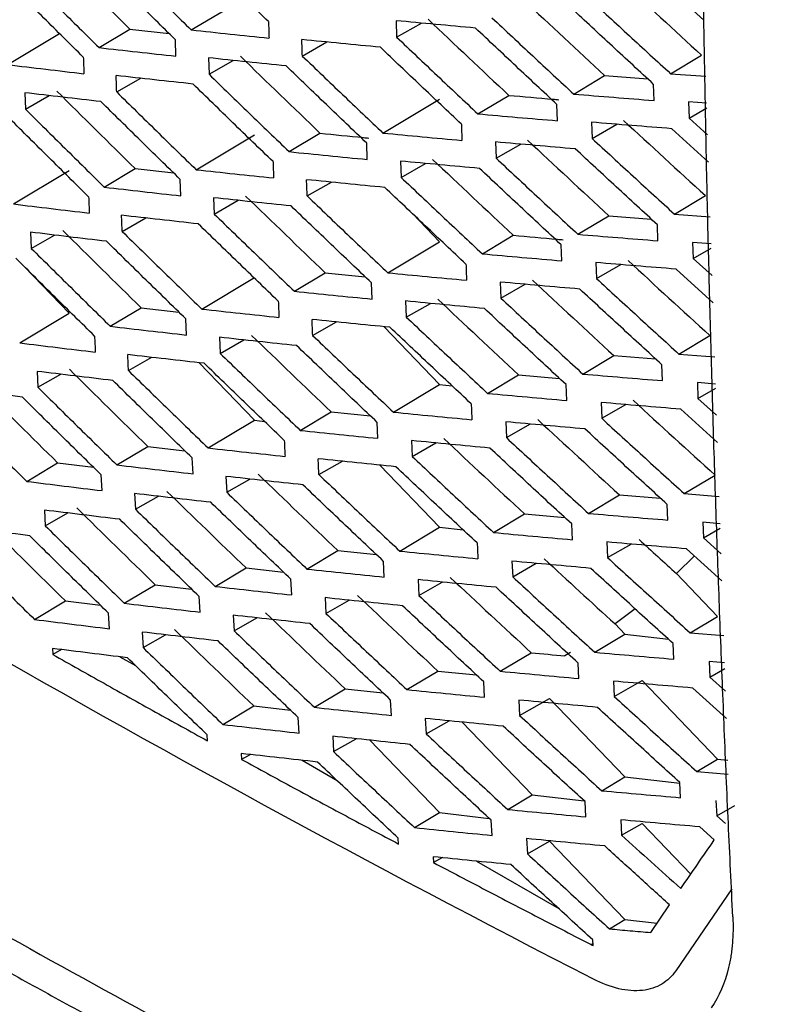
# Model space of a CAD drawing. Header units: millimetres. Extents: x -1263 to 1500, y -1080 to 1468.
# Tile 138 of 166: x 1081 to 1098, y 957 to 980. Entities that reach past the tile are written whole.
import ezdxf

# ---------------------------------------------------------------- set-up
doc = ezdxf.new("R2010")
doc.units = ezdxf.units.MM

msp = doc.modelspace()

# ---------------------------------------------------------------- linework, layer by layer
at = {"color": 7, "linetype": 'Continuous', "lineweight": 25}
for p, q in [((1096.229, 979.66), (1095.421, 980.401)), ((1084.488, 979.439), (1085.704, 980.167)), ((1089.181, 979.65), (1089.192, 979.273)), ((1082.375, 979.035), (1083.082, 979.459)), ((1083.082, 979.459), (1083.98, 979.359)), ((1089.192, 979.273), (1089.759, 979.596)), ((1080.284, 978.645), (1081.471, 979.356)), ((1084.137, 978.839), (1084.125, 979.216)), ((1087.031, 978.842), (1087.593, 979.163)), ((1084.881, 978.801), (1084.894, 978.424)), ((1095.466, 978.438), (1096.175, 978.862)), ((1084.894, 978.424), (1085.45, 978.742)), ((1082.78, 978.02), (1083.329, 978.334)), ((1093.248, 977.971), (1093.956, 978.395)), ((1093.956, 978.395), (1094.944, 978.317)), ((1095.466, 978.438), (1096.271, 978.379)), ((1095.086, 977.825), (1095.077, 978.194)), ((1080.673, 978.003), (1080.688, 977.628)), ((1080.688, 977.628), (1081.23, 977.938)), ((1088.879, 977.079), (1090.176, 977.856)), ((1091.052, 977.518), (1091.76, 977.942)), ((1092.875, 977.361), (1092.864, 977.733)), ((1096.29, 977.76), (1095.879, 977.791)), ((1095.879, 977.791), (1095.889, 977.422)), ((1095.889, 977.422), (1096.294, 977.654)), ((1095.889, 977.422), (1096.314, 977.037)), ((1093.657, 977.327), (1093.667, 976.957)), ((1093.667, 976.957), (1094.234, 977.28)), ((1096.334, 976.415), (1095.498, 977.178)), ((1084.601, 976.24), (1085.933, 977.039)), ((1086.728, 976.653), (1087.436, 977.076)), ((1088.518, 976.475), (1088.506, 976.848)), ((1091.457, 976.876), (1091.469, 976.504)), ((1091.469, 976.504), (1092.033, 976.826)), ((1089.281, 976.438), (1089.294, 976.065)), ((1089.294, 976.065), (1089.853, 976.384)), ((1080.413, 975.456), (1081.691, 976.222)), ((1082.495, 975.841), (1083.202, 976.265)), ((1083.202, 976.265), (1084.085, 976.165)), ((1084.251, 975.643), (1084.237, 976.016)), ((1087.142, 975.639), (1087.696, 975.955)), ((1084.998, 975.599), (1085.013, 975.226)), ((1095.554, 975.224), (1096.262, 975.649)), ((1085.013, 975.226), (1085.561, 975.539)), ((1089.562, 975.227), (1090.176, 974.589)), ((1093.343, 974.762), (1094.052, 975.187)), ((1094.052, 975.187), (1095.026, 975.108)), ((1095.554, 975.224), (1096.374, 975.163)), ((1082.906, 974.826), (1083.448, 975.135)), ((1095.176, 974.614), (1095.165, 974.98)), ((1080.807, 974.81), (1080.823, 974.439)), ((1080.823, 974.439), (1081.357, 974.744)), ((1091.156, 974.314), (1091.864, 974.738)), ((1088.991, 973.88), (1090.176, 974.589)), ((1092.973, 974.155), (1092.961, 974.523)), ((1096.394, 974.542), (1095.971, 974.575)), ((1095.971, 974.575), (1095.982, 974.21)), ((1095.982, 974.21), (1096.397, 974.446)), ((1080.664, 974.022), (1081.691, 972.955)), ((1093.757, 974.115), (1093.769, 973.749)), ((1093.769, 973.749), (1094.329, 974.068)), ((1095.982, 974.21), (1096.418, 973.816)), ((1086.849, 973.458), (1087.556, 973.882)), ((1087.556, 973.882), (1088.471, 973.789)), ((1096.438, 973.195), (1095.593, 973.964)), ((1084.729, 973.051), (1085.933, 973.772)), ((1088.633, 973.278), (1088.619, 973.648)), ((1091.566, 973.669), (1091.579, 973.301)), ((1091.579, 973.301), (1092.136, 973.619)), ((1089.398, 973.235), (1089.412, 972.866)), ((1089.412, 972.866), (1089.964, 973.181)), ((1080.558, 972.277), (1081.691, 972.955)), ((1082.632, 972.657), (1083.339, 973.081)), ((1083.339, 973.081), (1084.205, 972.981)), ((1084.382, 972.456), (1084.366, 972.825)), ((1087.268, 972.445), (1087.815, 972.757)), ((1088.902, 972.647), (1090.176, 971.323)), ((1095.658, 972.02), (1096.366, 972.445)), ((1085.131, 972.405), (1085.148, 972.037)), ((1085.148, 972.037), (1085.688, 972.345)), ((1093.456, 971.563), (1094.164, 971.988)), ((1094.164, 971.988), (1095.124, 971.908)), ((1095.658, 972.02), (1096.478, 971.958)), ((1083.05, 971.642), (1083.583, 971.946)), ((1084.667, 971.822), (1085.934, 970.506)), ((1095.282, 971.412), (1095.269, 971.774)), ((1080.957, 971.625), (1080.975, 971.26)), ((1080.975, 971.26), (1081.5, 971.559)), ((1091.276, 971.12), (1091.984, 971.544)), ((1091.984, 971.544), (1092.924, 971.46)), ((1089.119, 970.69), (1090.176, 971.323)), ((1090.176, 971.323), (1090.467, 971.29)), ((1093.087, 970.959), (1093.073, 971.322)), ((1096.498, 971.335), (1096.079, 971.367)), ((1096.079, 971.367), (1096.093, 971.006)), ((1096.093, 971.006), (1096.501, 971.239)), ((1093.873, 970.913), (1093.888, 970.55)), ((1093.888, 970.55), (1094.44, 970.865)), ((1096.093, 971.006), (1096.521, 970.62)), ((1086.985, 970.274), (1087.693, 970.698)), ((1087.693, 970.698), (1088.591, 970.605)), ((1096.541, 970), (1095.703, 970.759)), ((1084.874, 969.872), (1085.934, 970.506)), ((1085.934, 970.506), (1086.165, 970.48)), ((1088.763, 970.092), (1088.747, 970.457)), ((1091.691, 970.471), (1091.706, 970.107)), ((1091.706, 970.107), (1092.254, 970.42)), ((1089.531, 970.041), (1089.547, 969.677)), ((1089.547, 969.677), (1090.091, 969.988)), ((1082.785, 969.482), (1083.492, 969.906)), ((1083.492, 969.906), (1084.342, 969.807)), ((1080.719, 969.107), (1081.426, 969.531)), ((1081.426, 969.531), (1082.249, 969.429)), ((1084.528, 969.279), (1084.51, 969.643)), ((1087.412, 969.261), (1087.95, 969.568)), ((1088.807, 969.48), (1090.176, 968.057)), ((1082.444, 968.894), (1082.425, 969.256)), ((1085.281, 969.22), (1085.299, 968.857)), ((1085.299, 968.857), (1085.831, 969.16)), ((1095.778, 968.826), (1096.487, 969.251)), ((1083.191, 968.829), (1083.21, 968.467)), ((1083.21, 968.467), (1083.734, 968.766)), ((1093.584, 968.374), (1094.293, 968.798)), ((1094.293, 968.798), (1095.236, 968.719)), ((1095.778, 968.826), (1096.581, 968.764)), ((1081.123, 968.449), (1081.143, 968.089)), ((1081.143, 968.089), (1081.659, 968.384)), ((1095.404, 968.221), (1095.39, 968.579)), ((1091.413, 967.936), (1092.121, 968.36)), ((1092.121, 968.36), (1093.045, 968.276)), ((1096.601, 968.138), (1096.204, 968.169)), ((1096.204, 968.169), (1096.219, 967.812)), ((1089.264, 967.511), (1090.176, 968.057)), ((1090.176, 968.057), (1090.718, 967.995)), ((1093.217, 967.772), (1093.202, 968.131)), ((1096.219, 967.812), (1096.604, 968.032)), ((1094.007, 967.719), (1094.023, 967.361)), ((1096.219, 967.812), (1096.623, 967.45)), ((1087.138, 967.1), (1087.846, 967.524)), ((1087.846, 967.524), (1088.727, 967.431)), ((1094.023, 967.361), (1094.566, 967.671)), ((1096.643, 966.829), (1095.83, 967.563)), ((1088.909, 966.915), (1088.892, 967.275)), ((1091.832, 967.282), (1091.849, 966.923)), ((1096.012, 967.399), (1095.598, 966.996)), ((1085.035, 966.702), (1085.743, 967.126)), ((1085.743, 967.126), (1086.6, 967.03)), ((1091.849, 966.923), (1092.389, 967.231)), ((1086.789, 966.507), (1086.77, 966.866)), ((1089.681, 966.857), (1089.699, 966.498)), ((1089.699, 966.498), (1090.234, 966.803)), ((1095.598, 966.996), (1096.54, 966.016)), ((1082.954, 966.318), (1083.662, 966.742)), ((1083.662, 966.742), (1084.493, 966.643)), ((1080.896, 965.947), (1081.604, 966.371)), ((1081.604, 966.371), (1082.409, 966.27)), ((1084.69, 966.113), (1084.671, 966.471)), ((1087.553, 966.445), (1087.572, 966.086)), ((1087.572, 966.086), (1088.101, 966.388)), ((1094.655, 966.188), (1094.193, 965.842)), ((1082.614, 965.732), (1082.594, 966.088)), ((1085.448, 966.045), (1085.468, 965.687)), ((1085.468, 965.687), (1085.99, 965.985)), ((1095.914, 965.642), (1096.54, 966.016)), ((1094.193, 965.842), (1094.419, 965.608)), ((1083.366, 965.658), (1083.386, 965.301)), ((1083.386, 965.301), (1083.901, 965.595)), ((1093.729, 965.195), (1094.419, 965.608)), ((1094.419, 965.608), (1095.416, 965.493)), ((1095.914, 965.642), (1096.683, 965.581)), ((1081.307, 965.283), (1081.315, 965.145)), ((1081.516, 965.257), (1081.315, 965.145)), ((1095.542, 965.039), (1095.526, 965.392)), ((1082.851, 965.092), (1083.212, 964.89)), ((1091.566, 964.761), (1092.274, 965.185)), ((1093.176, 965.189), (1093.046, 965.113)), ((1093.363, 964.595), (1093.346, 964.949)), ((1096.703, 964.951), (1096.346, 964.98)), ((1096.346, 964.98), (1096.363, 964.628)), ((1096.363, 964.628), (1096.708, 964.825)), ((1089.425, 964.341), (1090.134, 964.765)), ((1090.134, 964.765), (1091.02, 964.677)), ((1096.363, 964.628), (1096.724, 964.304)), ((1087.308, 963.935), (1088.016, 964.359)), ((1088.016, 964.359), (1088.879, 964.267)), ((1091.206, 964.165), (1091.188, 964.519)), ((1094.157, 964.534), (1094.174, 964.181)), ((1094.174, 964.181), (1094.812, 964.546)), ((1094.812, 964.546), (1096.54, 962.75)), ((1096.744, 963.682), (1095.973, 964.377)), ((1089.072, 963.748), (1089.053, 964.102)), ((1091.991, 964.102), (1092.009, 963.748)), ((1092.009, 963.748), (1092.691, 964.137)), ((1092.691, 964.137), (1094.419, 962.342)), ((1085.213, 963.542), (1085.92, 963.966)), ((1085.92, 963.966), (1086.76, 963.87)), ((1086.959, 963.345), (1086.939, 963.699)), ((1089.848, 963.681), (1089.867, 963.328)), ((1089.867, 963.328), (1090.392, 963.627)), ((1090.696, 963.597), (1092.298, 961.933)), ((1084.856, 963.171), (1084.848, 963.308)), ((1087.728, 963.274), (1087.749, 962.92)), ((1087.749, 962.92), (1088.267, 963.217)), ((1088.58, 963.184), (1090.176, 961.525)), ((1085.631, 962.878), (1085.64, 962.742)), ((1085.842, 962.855), (1085.64, 962.742)), ((1096.067, 962.467), (1096.54, 962.75)), ((1096.54, 962.75), (1096.775, 962.723)), ((1087.025, 962.722), (1087.831, 962.257)), ((1093.89, 962.025), (1094.419, 962.342)), ((1094.419, 962.342), (1095.68, 962.196)), ((1096.067, 962.467), (1096.785, 962.408)), ((1095.696, 961.867), (1095.679, 962.215)), ((1091.735, 961.596), (1092.298, 961.933)), ((1092.298, 961.933), (1093.486, 961.796)), ((1093.525, 961.428), (1093.507, 961.777)), ((1096.504, 961.8), (1096.523, 961.453)), ((1096.523, 961.453), (1096.934, 961.688)), ((1089.603, 961.181), (1090.176, 961.525)), ((1090.176, 961.525), (1091.312, 961.394)), ((1096.523, 961.453), (1096.723, 961.273)), ((1091.377, 961.003), (1091.357, 961.352)), ((1094.323, 961.359), (1094.343, 961.011)), ((1094.343, 961.011), (1094.813, 961.279)), ((1094.813, 961.279), (1095.929, 960.119)), ((1096.465, 960.899), (1096.133, 961.199)), ((1089.237, 960.805), (1089.23, 960.939)), ((1092.166, 960.931), (1092.186, 960.583)), ((1092.186, 960.583), (1092.691, 960.871)), ((1092.691, 960.871), (1094.419, 959.076)), ((1090.031, 960.515), (1090.039, 960.38)), ((1090.243, 960.494), (1090.039, 960.38)), ((1091.022, 960.415), (1092.906, 959.328)), ((1096.87, 959.779), (1095.583, 957.902)), ((1095.012, 958.78), (1095.444, 959.412)), ((1094.067, 958.865), (1094.419, 959.076)), ((1094.419, 959.076), (1095.156, 958.991)), ((1093.647, 958.504), (1093.688, 958.529)), ((1093.691, 958.483), (1093.683, 958.614))]:
    msp.add_line(p, q, dxfattribs=at)
for points, knots in [([(1096.891, 959.137), (1096.857, 959.85), (1096.788, 961.278), (1096.695, 963.425), (1096.609, 965.577), (1096.53, 967.732), (1096.459, 969.893), (1096.394, 972.057), (1096.338, 974.226), (1096.288, 976.4), (1096.246, 978.577), (1096.211, 980.76), (1096.184, 982.946), (1096.164, 985.137), (1096.151, 987.333), (1096.146, 989.533), (1096.148, 991.737), (1096.157, 993.946), (1096.174, 996.159), (1096.198, 998.376), (1096.22, 999.858), (1096.231, 1000.599)], [0, 0, 0, 0, 0.05265, 0.105293, 0.15793, 0.210563, 0.263191, 0.315817, 0.368439, 0.42106, 0.47368, 0.5263, 0.578921, 0.631543, 0.684167, 0.736794, 0.789424, 0.842059, 0.8947, 0.947347, 1, 1, 1, 1]), ([(1086.256, 979.631), (1085.95, 979.927), (1085.339, 980.519), (1084.731, 981.113), (1084.427, 981.41)], [0, 0, 0, 0, 0.5004538, 1, 1, 1, 1]), ([(1084.125, 979.216), (1083.821, 979.514), (1083.214, 980.108), (1082.61, 980.705), (1082.309, 981.003)], [0, 0, 0, 0, 0.500378, 1, 1, 1, 1]), ([(1082.669, 981.223), (1082.971, 980.925), (1083.576, 980.33), (1084.184, 979.736), (1084.488, 979.439)], [0, 0, 0, 0, 0.499613, 1, 1, 1, 1]), ([(1080.57, 980.827), (1080.869, 980.528), (1081.469, 979.929), (1082.073, 979.333), (1082.375, 979.035)], [0, 0, 0, 0, 0.499714, 1, 1, 1, 1]), ([(1082.015, 978.815), (1081.714, 979.113), (1081.111, 979.71), (1080.512, 980.309), (1080.213, 980.608)], [0, 0, 0, 0, 0.500272, 1, 1, 1, 1]), ([(1093.582, 980.174), (1093.895, 979.884), (1094.521, 979.305), (1095.151, 978.727), (1095.466, 978.438)], [0, 0, 0, 0, 0.499574, 1, 1, 1, 1]), ([(1095.077, 978.194), (1094.762, 978.484), (1094.134, 979.064), (1093.509, 979.645), (1093.197, 979.936)], [0, 0, 0, 0, 0.500456, 1, 1, 1, 1]), ([(1090.996, 979.483), (1090.693, 979.51), (1090.086, 979.565), (1089.482, 979.621), (1089.181, 979.65)], [0, 0, 0, 0, 0.500455, 1, 1, 1, 1]), ([(1091.375, 979.717), (1091.686, 979.426), (1092.309, 978.843), (1092.934, 978.262), (1093.248, 977.971)], [0, 0, 0, 0, 0.499498, 1, 1, 1, 1]), ([(1084.488, 979.439), (1084.784, 979.408), (1085.375, 979.344), (1085.97, 979.284), (1086.267, 979.253)], [0, 0, 0, 0, 0.499629, 1, 1, 1, 1]), ([(1092.864, 977.733), (1092.552, 978.024), (1091.927, 978.606), (1091.306, 979.191), (1090.996, 979.483)], [0, 0, 0, 0, 0.500512, 1, 1, 1, 1]), ([(1088.818, 979.043), (1088.517, 979.072), (1087.916, 979.13), (1087.318, 979.189), (1087.02, 979.219)], [0, 0, 0, 0, 0.500428, 1, 1, 1, 1]), ([(1089.192, 979.273), (1089.501, 978.98), (1090.119, 978.394), (1090.741, 977.81), (1091.052, 977.518)], [0, 0, 0, 0, 0.499476, 1, 1, 1, 1]), ([(1082.375, 979.035), (1082.667, 979.002), (1083.253, 978.935), (1083.842, 978.871), (1084.137, 978.839)], [0, 0, 0, 0, 0.499718, 1, 1, 1, 1]), ([(1090.674, 977.284), (1090.364, 977.577), (1089.743, 978.162), (1089.126, 978.749), (1088.818, 979.043)], [0, 0, 0, 0, 0.50053, 1, 1, 1, 1]), ([(1086.663, 978.615), (1086.365, 978.646), (1085.769, 978.707), (1085.177, 978.77), (1084.881, 978.801)], [0, 0, 0, 0, 0.500375, 1, 1, 1, 1]), ([(1087.031, 978.842), (1087.338, 978.548), (1087.952, 977.959), (1088.57, 977.372), (1088.879, 977.079)], [0, 0, 0, 0, 0.499486, 1, 1, 1, 1]), ([(1080.284, 978.645), (1080.574, 978.61), (1081.153, 978.54), (1081.737, 978.472), (1082.029, 978.438)], [0, 0, 0, 0, 0.499835, 1, 1, 1, 1]), ([(1088.506, 976.848), (1088.198, 977.142), (1087.581, 977.73), (1086.969, 978.32), (1086.663, 978.615)], [0, 0, 0, 0, 0.500516, 1, 1, 1, 1]), ([(1084.53, 978.2), (1084.235, 978.233), (1083.645, 978.297), (1083.059, 978.363), (1082.766, 978.396)], [0, 0, 0, 0, 0.50029, 1, 1, 1, 1]), ([(1084.894, 978.424), (1085.199, 978.129), (1085.808, 977.537), (1086.421, 976.948), (1086.728, 976.653)], [0, 0, 0, 0, 0.499527, 1, 1, 1, 1]), ([(1086.361, 976.425), (1086.054, 976.721), (1085.442, 977.312), (1084.834, 977.904), (1084.53, 978.2)], [0, 0, 0, 0, 0.500468, 1, 1, 1, 1]), ([(1082.42, 977.798), (1082.127, 977.832), (1081.543, 977.899), (1080.963, 977.969), (1080.673, 978.003)], [0, 0, 0, 0, 0.500181, 1, 1, 1, 1]), ([(1082.78, 978.02), (1083.082, 977.723), (1083.687, 977.128), (1084.296, 976.536), (1084.601, 976.24)], [0, 0, 0, 0, 0.4996, 1, 1, 1, 1]), ([(1091.76, 977.942), (1092.097, 977.912), (1092.479, 977.879), (1092.864, 977.846), (1092.91, 977.842)], [0, 0, 0, 0, 0.879866, 1, 1, 1, 1]), ([(1093.248, 977.971), (1093.553, 977.946), (1094.164, 977.896), (1094.778, 977.849), (1095.086, 977.825)], [0, 0, 0, 0, 0.499593, 1, 1, 1, 1]), ([(1080.688, 977.628), (1080.988, 977.33), (1081.589, 976.733), (1082.193, 976.139), (1082.495, 975.841)], [0, 0, 0, 0, 0.499704, 1, 1, 1, 1]), ([(1084.237, 976.016), (1083.933, 976.312), (1083.325, 976.905), (1082.721, 977.501), (1082.42, 977.798)], [0, 0, 0, 0, 0.5003895, 1, 1, 1, 1]), ([(1082.136, 975.619), (1081.834, 975.917), (1081.231, 976.512), (1080.631, 977.11), (1080.332, 977.408)], [0, 0, 0, 0, 0.50028, 1, 1, 1, 1]), ([(1091.052, 977.518), (1091.354, 977.491), (1091.96, 977.438), (1092.57, 977.387), (1092.875, 977.361)], [0, 0, 0, 0, 0.499556, 1, 1, 1, 1]), ([(1095.498, 977.178), (1095.19, 977.202), (1094.575, 977.251), (1093.963, 977.302), (1093.657, 977.327)], [0, 0, 0, 0, 0.500378, 1, 1, 1, 1]), ([(1087.436, 977.076), (1087.766, 977.043), (1088.139, 977.005), (1088.514, 976.968), (1088.557, 976.964)], [0, 0, 0, 0, 0.8867992, 1, 1, 1, 1]), ([(1088.879, 977.079), (1089.179, 977.05), (1089.779, 976.993), (1090.383, 976.938), (1090.685, 976.911)], [0, 0, 0, 0, 0.499554, 1, 1, 1, 1]), ([(1093.667, 976.957), (1093.981, 976.668), (1094.608, 976.089), (1095.238, 975.513), (1095.554, 975.224)], [0, 0, 0, 0, 0.499553, 1, 1, 1, 1]), ([(1093.283, 976.717), (1092.978, 976.743), (1092.367, 976.795), (1091.761, 976.849), (1091.457, 976.876)], [0, 0, 0, 0, 0.500434, 1, 1, 1, 1]), ([(1086.728, 976.653), (1087.026, 976.622), (1087.62, 976.562), (1088.219, 976.504), (1088.518, 976.475)], [0, 0, 0, 0, 0.499582, 1, 1, 1, 1]), ([(1091.469, 976.504), (1091.78, 976.214), (1092.403, 975.632), (1093.03, 975.052), (1093.343, 974.762)], [0, 0, 0, 0, 0.49948, 1, 1, 1, 1]), ([(1095.165, 974.98), (1094.85, 975.269), (1094.221, 975.847), (1093.596, 976.427), (1093.283, 976.717)], [0, 0, 0, 0, 0.500477, 1, 1, 1, 1]), ([(1091.09, 976.269), (1090.788, 976.297), (1090.183, 976.352), (1089.582, 976.409), (1089.281, 976.438)], [0, 0, 0, 0, 0.500439, 1, 1, 1, 1]), ([(1092.961, 974.523), (1092.648, 974.813), (1092.023, 975.394), (1091.401, 975.978), (1091.09, 976.269)], [0, 0, 0, 0, 0.50053, 1, 1, 1, 1]), ([(1084.601, 976.24), (1084.895, 976.208), (1085.484, 976.144), (1086.077, 976.083), (1086.374, 976.052)], [0, 0, 0, 0, 0.4996396, 1, 1, 1, 1]), ([(1089.294, 976.065), (1089.603, 975.773), (1090.222, 975.188), (1090.844, 974.606), (1091.156, 974.314)], [0, 0, 0, 0, 0.499461, 1, 1, 1, 1]), ([(1082.495, 975.841), (1082.787, 975.808), (1083.37, 975.74), (1083.958, 975.675), (1084.251, 975.643)], [0, 0, 0, 0, 0.499726, 1, 1, 1, 1]), ([(1088.92, 975.833), (1088.621, 975.863), (1088.021, 975.921), (1087.426, 975.982), (1087.128, 976.012)], [0, 0, 0, 0, 0.500416, 1, 1, 1, 1]), ([(1090.779, 974.079), (1090.468, 974.371), (1089.847, 974.955), (1089.229, 975.541), (1088.92, 975.833)], [0, 0, 0, 0, 0.500545, 1, 1, 1, 1]), ([(1086.773, 975.41), (1086.476, 975.441), (1085.883, 975.503), (1085.293, 975.567), (1084.998, 975.599)], [0, 0, 0, 0, 0.500366, 1, 1, 1, 1]), ([(1087.142, 975.639), (1087.449, 975.345), (1088.063, 974.758), (1088.682, 974.173), (1088.991, 973.88)], [0, 0, 0, 0, 0.499473, 1, 1, 1, 1]), ([(1080.413, 975.456), (1080.701, 975.421), (1081.279, 975.35), (1081.86, 975.281), (1082.151, 975.247)], [0, 0, 0, 0, 0.4998399, 1, 1, 1, 1]), ([(1088.619, 973.648), (1088.31, 973.941), (1087.693, 974.528), (1087.08, 975.116), (1086.773, 975.41)], [0, 0, 0, 0, 0.500528, 1, 1, 1, 1]), ([(1084.649, 975), (1084.354, 975.033), (1083.767, 975.098), (1083.183, 975.164), (1082.891, 975.198)], [0, 0, 0, 0, 0.500284, 1, 1, 1, 1]), ([(1085.013, 975.226), (1085.317, 974.931), (1085.928, 974.341), (1086.542, 973.753), (1086.849, 973.458)], [0, 0, 0, 0, 0.499517, 1, 1, 1, 1]), ([(1086.481, 973.23), (1086.175, 973.524), (1085.562, 974.114), (1084.953, 974.705), (1084.649, 975)], [0, 0, 0, 0, 0.500477, 1, 1, 1, 1]), ([(1082.547, 974.602), (1082.256, 974.636), (1081.674, 974.704), (1081.096, 974.775), (1080.807, 974.81)], [0, 0, 0, 0, 0.500177, 1, 1, 1, 1]), ([(1082.906, 974.826), (1083.209, 974.53), (1083.815, 973.937), (1084.424, 973.347), (1084.729, 973.051)], [0, 0, 0, 0, 0.499594, 1, 1, 1, 1]), ([(1091.864, 974.738), (1092.2, 974.708), (1092.58, 974.674), (1092.962, 974.641), (1093.006, 974.637)], [0, 0, 0, 0, 0.8833355, 1, 1, 1, 1]), ([(1093.343, 974.762), (1093.648, 974.737), (1094.257, 974.686), (1094.87, 974.638), (1095.176, 974.614)], [0, 0, 0, 0, 0.49961, 1, 1, 1, 1]), ([(1084.366, 972.825), (1084.061, 973.121), (1083.453, 973.712), (1082.849, 974.306), (1082.547, 974.602)], [0, 0, 0, 0, 0.5003953, 1, 1, 1, 1]), ([(1080.823, 974.439), (1081.124, 974.142), (1081.725, 973.547), (1082.329, 972.954), (1082.632, 972.657)], [0, 0, 0, 0, 0.499701, 1, 1, 1, 1]), ([(1091.156, 974.314), (1091.458, 974.287), (1092.061, 974.233), (1092.669, 974.181), (1092.973, 974.155)], [0, 0, 0, 0, 0.49957, 1, 1, 1, 1]), ([(1082.273, 972.433), (1081.971, 972.73), (1081.367, 973.323), (1080.767, 973.919), (1080.467, 974.217)], [0, 0, 0, 0, 0.5002822, 1, 1, 1, 1]), ([(1095.593, 973.964), (1095.286, 973.989), (1094.672, 974.038), (1094.062, 974.09), (1093.757, 974.115)], [0, 0, 0, 0, 0.500362, 1, 1, 1, 1]), ([(1088.991, 973.88), (1089.29, 973.851), (1089.888, 973.793), (1090.49, 973.738), (1090.792, 973.71)], [0, 0, 0, 0, 0.499564, 1, 1, 1, 1]), ([(1093.385, 973.508), (1093.081, 973.534), (1092.473, 973.587), (1091.868, 973.642), (1091.566, 973.669)], [0, 0, 0, 0, 0.500421, 1, 1, 1, 1]), ([(1093.769, 973.749), (1094.083, 973.46), (1094.711, 972.883), (1095.342, 972.308), (1095.658, 972.02)], [0, 0, 0, 0, 0.499537, 1, 1, 1, 1]), ([(1086.849, 973.458), (1087.145, 973.428), (1087.738, 973.367), (1088.334, 973.308), (1088.633, 973.278)], [0, 0, 0, 0, 0.499589, 1, 1, 1, 1]), ([(1095.269, 971.774), (1094.954, 972.063), (1094.325, 972.64), (1093.698, 973.219), (1093.385, 973.508)], [0, 0, 0, 0, 0.500492, 1, 1, 1, 1]), ([(1091.201, 973.064), (1090.899, 973.092), (1090.296, 973.148), (1089.697, 973.206), (1089.398, 973.235)], [0, 0, 0, 0, 0.50043, 1, 1, 1, 1]), ([(1091.579, 973.301), (1091.891, 973.011), (1092.515, 972.431), (1093.142, 971.853), (1093.456, 971.563)], [0, 0, 0, 0, 0.499467, 1, 1, 1, 1]), ([(1084.729, 973.051), (1085.022, 973.019), (1085.61, 972.954), (1086.2, 972.892), (1086.496, 972.86)], [0, 0, 0, 0, 0.499644, 1, 1, 1, 1]), ([(1093.073, 971.322), (1092.76, 971.612), (1092.134, 972.192), (1091.512, 972.774), (1091.201, 973.064)], [0, 0, 0, 0, 0.500542, 1, 1, 1, 1]), ([(1089.039, 972.633), (1088.74, 972.663), (1088.143, 972.722), (1087.55, 972.783), (1087.253, 972.814)], [0, 0, 0, 0, 0.500409, 1, 1, 1, 1]), ([(1089.412, 972.866), (1089.722, 972.575), (1090.341, 971.992), (1090.964, 971.411), (1091.276, 971.12)], [0, 0, 0, 0, 0.499451, 1, 1, 1, 1]), ([(1082.632, 972.657), (1082.923, 972.623), (1083.504, 972.555), (1084.089, 972.489), (1084.382, 972.456)], [0, 0, 0, 0, 0.499727, 1, 1, 1, 1]), ([(1087.268, 972.445), (1087.576, 972.152), (1088.191, 971.566), (1088.81, 970.983), (1089.119, 970.69)], [0, 0, 0, 0, 0.499465, 1, 1, 1, 1]), ([(1090.899, 970.883), (1090.588, 971.174), (1089.966, 971.757), (1089.348, 972.341), (1089.039, 972.633)], [0, 0, 0, 0, 0.500555, 1, 1, 1, 1]), ([(1080.558, 972.277), (1080.845, 972.241), (1081.421, 972.169), (1082, 972.1), (1082.289, 972.065)], [0, 0, 0, 0, 0.499839, 1, 1, 1, 1]), ([(1086.9, 972.215), (1086.604, 972.246), (1086.013, 972.308), (1085.425, 972.373), (1085.131, 972.405)], [0, 0, 0, 0, 0.500362, 1, 1, 1, 1]), ([(1088.747, 970.457), (1088.438, 970.749), (1087.821, 971.334), (1087.207, 971.922), (1086.9, 972.215)], [0, 0, 0, 0, 0.500534, 1, 1, 1, 1]), ([(1084.784, 971.809), (1084.491, 971.842), (1083.905, 971.907), (1083.323, 971.975), (1083.032, 972.009)], [0, 0, 0, 0, 0.5002832, 1, 1, 1, 1]), ([(1085.148, 972.037), (1085.453, 971.743), (1086.064, 971.154), (1086.678, 970.568), (1086.985, 970.274)], [0, 0, 0, 0, 0.499513, 1, 1, 1, 1]), ([(1086.618, 970.043), (1086.311, 970.337), (1085.698, 970.925), (1085.088, 971.515), (1084.784, 971.809)], [0, 0, 0, 0, 0.50048, 1, 1, 1, 1]), ([(1082.69, 971.416), (1082.4, 971.45), (1081.82, 971.519), (1081.244, 971.59), (1080.957, 971.625)], [0, 0, 0, 0, 0.500178, 1, 1, 1, 1]), ([(1083.05, 971.642), (1083.353, 971.346), (1083.959, 970.755), (1084.569, 970.166), (1084.874, 969.872)], [0, 0, 0, 0, 0.4995924, 1, 1, 1, 1]), ([(1093.456, 971.563), (1093.759, 971.538), (1094.366, 971.486), (1094.977, 971.437), (1095.282, 971.412)], [0, 0, 0, 0, 0.49962, 1, 1, 1, 1]), ([(1084.51, 969.643), (1084.206, 969.938), (1083.597, 970.528), (1082.992, 971.12), (1082.69, 971.416)], [0, 0, 0, 0, 0.500395, 1, 1, 1, 1]), ([(1080.619, 971.035), (1080.332, 971.071), (1079.758, 971.143), (1079.189, 971.217), (1078.904, 971.254)], [0, 0, 0, 0, 0.500043, 1, 1, 1, 1]), ([(1080.975, 971.26), (1081.276, 970.963), (1081.877, 970.369), (1082.482, 969.778), (1082.785, 969.482)], [0, 0, 0, 0, 0.499703, 1, 1, 1, 1]), ([(1091.276, 971.12), (1091.577, 971.093), (1092.179, 971.038), (1092.784, 970.985), (1093.087, 970.959)], [0, 0, 0, 0, 0.499577, 1, 1, 1, 1]), ([(1078.923, 970.891), (1079.221, 970.593), (1079.818, 969.997), (1080.418, 969.404), (1080.719, 969.107)], [0, 0, 0, 0, 0.499845, 1, 1, 1, 1]), ([(1082.425, 969.256), (1082.123, 969.552), (1081.519, 970.144), (1080.919, 970.738), (1080.619, 971.035)], [0, 0, 0, 0, 0.500279, 1, 1, 1, 1]), ([(1095.703, 970.759), (1095.397, 970.784), (1094.786, 970.834), (1094.177, 970.887), (1093.873, 970.913)], [0, 0, 0, 0, 0.500352, 1, 1, 1, 1]), ([(1089.119, 970.69), (1089.417, 970.661), (1090.014, 970.603), (1090.614, 970.547), (1090.914, 970.518)], [0, 0, 0, 0, 0.499568, 1, 1, 1, 1]), ([(1093.504, 970.308), (1093.201, 970.334), (1092.595, 970.388), (1091.992, 970.443), (1091.691, 970.471)], [0, 0, 0, 0, 0.500415, 1, 1, 1, 1]), ([(1093.888, 970.55), (1094.202, 970.262), (1094.83, 969.687), (1095.462, 969.113), (1095.778, 968.826)], [0, 0, 0, 0, 0.499527, 1, 1, 1, 1]), ([(1086.985, 970.274), (1087.281, 970.243), (1087.871, 970.181), (1088.466, 970.122), (1088.763, 970.092)], [0, 0, 0, 0, 0.49959, 1, 1, 1, 1]), ([(1095.39, 968.579), (1095.074, 968.866), (1094.444, 969.442), (1093.817, 970.019), (1093.504, 970.308)], [0, 0, 0, 0, 0.500501, 1, 1, 1, 1]), ([(1061.443, 970.076), (1066.194, 966.972), (1071.125, 963.943), (1081.302, 958.068), (1086.549, 955.221), (1091.927, 952.479)], [0, 0, 0, 0, 0.5, 0.5, 1, 1, 1, 1]), ([(1091.328, 969.869), (1091.027, 969.897), (1090.427, 969.953), (1089.829, 970.012), (1089.531, 970.041)], [0, 0, 0, 0, 0.500427, 1, 1, 1, 1]), ([(1091.706, 970.107), (1092.018, 969.818), (1092.642, 969.239), (1093.27, 968.663), (1093.584, 968.374)], [0, 0, 0, 0, 0.499459, 1, 1, 1, 1]), ([(1084.874, 969.872), (1085.166, 969.839), (1085.751, 969.774), (1086.34, 969.71), (1086.634, 969.679)], [0, 0, 0, 0, 0.499642, 1, 1, 1, 1]), ([(1093.202, 968.131), (1092.888, 968.42), (1092.262, 968.998), (1091.639, 969.579), (1091.328, 969.869)], [0, 0, 0, 0, 0.500549, 1, 1, 1, 1]), ([(1060.732, 969.666), (1061.148, 969.396), (1061.978, 968.855), (1063.233, 968.049), (1064.494, 967.247), (1065.762, 966.449), (1067.038, 965.655), (1068.321, 964.866), (1069.61, 964.08), (1070.907, 963.298), (1072.212, 962.521), (1073.523, 961.747), (1074.841, 960.978), (1076.166, 960.213), (1077.499, 959.452), (1078.839, 958.695), (1080.185, 957.942), (1081.539, 957.194), (1082.9, 956.449), (1084.268, 955.709), (1085.644, 954.972), (1087.026, 954.24), (1088.416, 953.512), (1089.812, 952.788), (1090.748, 952.308), (1091.217, 952.069)], [0, 0, 0, 0, 0.043526, 0.08704, 0.130541, 0.174032, 0.217513, 0.260987, 0.304453, 0.347914, 0.39137, 0.434823, 0.478275, 0.521725, 0.565177, 0.60863, 0.652086, 0.695547, 0.739013, 0.782487, 0.825968, 0.869459, 0.91296, 0.956474, 1, 1, 1, 1]), ([(1089.174, 969.442), (1088.877, 969.472), (1088.282, 969.532), (1087.69, 969.594), (1087.395, 969.625)], [0, 0, 0, 0, 0.500409, 1, 1, 1, 1]), ([(1089.547, 969.677), (1089.857, 969.387), (1090.477, 968.805), (1091.101, 968.226), (1091.413, 967.936)], [0, 0, 0, 0, 0.499446, 1, 1, 1, 1]), ([(1082.785, 969.482), (1083.075, 969.448), (1083.654, 969.379), (1084.236, 969.313), (1084.528, 969.279)], [0, 0, 0, 0, 0.499723, 1, 1, 1, 1]), ([(1091.036, 967.696), (1090.724, 967.987), (1090.102, 968.568), (1089.483, 969.151), (1089.174, 969.442)], [0, 0, 0, 0, 0.500559, 1, 1, 1, 1]), ([(1080.719, 969.107), (1081.005, 969.071), (1081.578, 968.999), (1082.155, 968.929), (1082.444, 968.894)], [0, 0, 0, 0, 0.4998326, 1, 1, 1, 1]), ([(1087.043, 969.028), (1086.749, 969.06), (1086.159, 969.123), (1085.574, 969.188), (1085.281, 969.22)], [0, 0, 0, 0, 0.500365, 1, 1, 1, 1]), ([(1087.412, 969.261), (1087.719, 968.969), (1088.335, 968.384), (1088.954, 967.802), (1089.264, 967.511)], [0, 0, 0, 0, 0.499464, 1, 1, 1, 1]), ([(1085.299, 968.857), (1085.605, 968.564), (1086.216, 967.977), (1086.831, 967.392), (1087.138, 967.1)], [0, 0, 0, 0, 0.499514, 1, 1, 1, 1]), ([(1088.892, 967.275), (1088.583, 967.567), (1087.965, 968.15), (1087.35, 968.736), (1087.043, 969.028)], [0, 0, 0, 0, 0.500535, 1, 1, 1, 1]), ([(1084.935, 968.627), (1084.643, 968.66), (1084.06, 968.726), (1083.48, 968.795), (1083.191, 968.829)], [0, 0, 0, 0, 0.50029, 1, 1, 1, 1]), ([(1086.77, 966.866), (1086.463, 967.159), (1085.85, 967.745), (1085.24, 968.333), (1084.935, 968.627)], [0, 0, 0, 0, 0.500478, 1, 1, 1, 1]), ([(1082.85, 968.238), (1082.561, 968.273), (1081.984, 968.342), (1081.41, 968.414), (1081.123, 968.449)], [0, 0, 0, 0, 0.5001859, 1, 1, 1, 1]), ([(1083.21, 968.467), (1083.513, 968.172), (1084.12, 967.583), (1084.73, 966.996), (1085.035, 966.702)], [0, 0, 0, 0, 0.499597, 1, 1, 1, 1]), ([(1084.671, 966.471), (1084.367, 966.765), (1083.758, 967.353), (1083.152, 967.943), (1082.85, 968.238)], [0, 0, 0, 0, 0.5003895, 1, 1, 1, 1]), ([(1093.584, 968.374), (1093.886, 968.348), (1094.491, 968.296), (1095.1, 968.246), (1095.404, 968.221)], [0, 0, 0, 0, 0.499624, 1, 1, 1, 1]), ([(1080.787, 967.862), (1080.501, 967.899), (1079.93, 967.971), (1079.362, 968.046), (1079.079, 968.083)], [0, 0, 0, 0, 0.500053, 1, 1, 1, 1]), ([(1081.143, 968.089), (1081.444, 967.794), (1082.046, 967.202), (1082.652, 966.613), (1082.954, 966.318)], [0, 0, 0, 0, 0.499711, 1, 1, 1, 1]), ([(1091.413, 967.936), (1091.712, 967.908), (1092.312, 967.852), (1092.915, 967.799), (1093.217, 967.772)], [0, 0, 0, 0, 0.499578, 1, 1, 1, 1]), ([(1079.1, 967.725), (1079.398, 967.428), (1079.995, 966.835), (1080.596, 966.243), (1080.896, 965.947)], [0, 0, 0, 0, 0.499857, 1, 1, 1, 1]), ([(1082.594, 966.088), (1082.292, 966.383), (1081.688, 966.974), (1081.087, 967.566), (1080.787, 967.862)], [0, 0, 0, 0, 0.50027, 1, 1, 1, 1]), ([(1095.83, 967.563), (1095.525, 967.589), (1094.916, 967.64), (1094.31, 967.693), (1094.007, 967.719)], [0, 0, 0, 0, 0.500348, 1, 1, 1, 1]), ([(1089.264, 967.511), (1089.561, 967.481), (1090.155, 967.422), (1090.753, 967.365), (1091.052, 967.337)], [0, 0, 0, 0, 0.499566, 1, 1, 1, 1]), ([(1093.639, 967.116), (1093.337, 967.144), (1092.733, 967.198), (1092.132, 967.254), (1091.832, 967.282)], [0, 0, 0, 0, 0.5004142, 1, 1, 1, 1]), ([(1094.023, 967.361), (1094.337, 967.074), (1094.966, 966.5), (1095.598, 965.928), (1095.914, 965.642)], [0, 0, 0, 0, 0.499523, 1, 1, 1, 1]), ([(1087.138, 967.1), (1087.432, 967.068), (1088.021, 967.006), (1088.613, 966.945), (1088.909, 966.915)], [0, 0, 0, 0, 0.499586, 1, 1, 1, 1]), ([(1095.526, 965.392), (1095.211, 965.679), (1094.58, 966.253), (1093.953, 966.829), (1093.639, 967.116)], [0, 0, 0, 0, 0.500505, 1, 1, 1, 1]), ([(1091.471, 966.682), (1091.172, 966.711), (1090.573, 966.768), (1089.978, 966.827), (1089.681, 966.857)], [0, 0, 0, 0, 0.500429, 1, 1, 1, 1]), ([(1091.849, 966.923), (1092.161, 966.634), (1092.786, 966.057), (1093.414, 965.482), (1093.729, 965.195)], [0, 0, 0, 0, 0.499458, 1, 1, 1, 1]), ([(1085.035, 966.702), (1085.326, 966.669), (1085.909, 966.603), (1086.495, 966.539), (1086.789, 966.507)], [0, 0, 0, 0, 0.499635, 1, 1, 1, 1]), ([(1093.346, 964.949), (1093.032, 965.238), (1092.406, 965.814), (1091.783, 966.393), (1091.471, 966.682)], [0, 0, 0, 0, 0.50055, 1, 1, 1, 1]), ([(1089.326, 966.26), (1089.029, 966.29), (1088.437, 966.351), (1087.847, 966.413), (1087.553, 966.445)], [0, 0, 0, 0, 0.5004163, 1, 1, 1, 1]), ([(1089.699, 966.498), (1090.009, 966.208), (1090.63, 965.628), (1091.253, 965.05), (1091.566, 964.761)], [0, 0, 0, 0, 0.499447, 1, 1, 1, 1]), ([(1082.954, 966.318), (1083.243, 966.283), (1083.82, 966.214), (1084.4, 966.146), (1084.69, 966.113)], [0, 0, 0, 0, 0.499713, 1, 1, 1, 1]), ([(1091.188, 964.519), (1090.877, 964.809), (1090.254, 965.388), (1089.635, 965.97), (1089.326, 966.26)], [0, 0, 0, 0, 0.500557, 1, 1, 1, 1]), ([(1080.896, 965.947), (1081.182, 965.911), (1081.752, 965.838), (1082.327, 965.767), (1082.614, 965.732)], [0, 0, 0, 0, 0.499821, 1, 1, 1, 1]), ([(1087.203, 965.851), (1086.91, 965.883), (1086.323, 965.946), (1085.739, 966.012), (1085.448, 966.045)], [0, 0, 0, 0, 0.500373, 1, 1, 1, 1]), ([(1087.572, 966.086), (1087.88, 965.795), (1088.496, 965.212), (1089.115, 964.632), (1089.425, 964.341)], [0, 0, 0, 0, 0.499468, 1, 1, 1, 1]), ([(1092.85, 946.698), (1092.364, 946.945), (1091.39, 947.438), (1089.94, 948.183), (1088.496, 948.933), (1087.06, 949.688), (1085.631, 950.447), (1084.209, 951.21), (1082.795, 951.978), (1081.388, 952.751), (1079.988, 953.528), (1078.596, 954.31), (1077.211, 955.096), (1075.506, 956.075), (1073.488, 957.251), (1071.167, 958.629), (1068.87, 960.02), (1066.596, 961.423), (1064.345, 962.839), (1062.116, 964.267), (1060.65, 965.229), (1059.916, 965.71)], [0, 0, 0, 0, 0.041675, 0.083344, 0.125008, 0.16667, 0.208329, 0.249988, 0.291648, 0.333309, 0.374974, 0.416643, 0.458318, 0.500001, 0.571442, 0.642869, 0.714287, 0.785703, 0.857122, 0.928553, 1, 1, 1, 1]), ([(1085.468, 965.687), (1085.773, 965.395), (1086.385, 964.809), (1087, 964.227), (1087.308, 963.935)], [0, 0, 0, 0, 0.499522, 1, 1, 1, 1]), ([(1089.053, 964.102), (1088.743, 964.394), (1088.125, 964.975), (1087.51, 965.559), (1087.203, 965.851)], [0, 0, 0, 0, 0.500529, 1, 1, 1, 1]), ([(1085.103, 965.454), (1084.813, 965.488), (1084.232, 965.554), (1083.654, 965.623), (1083.366, 965.658)], [0, 0, 0, 0, 0.5003, 1, 1, 1, 1]), ([(1086.939, 963.699), (1086.632, 963.991), (1086.018, 964.575), (1085.408, 965.161), (1085.103, 965.454)], [0, 0, 0, 0, 0.500469, 1, 1, 1, 1]), ([(1098.254, 942.12), (1093.609, 944.462), (1084.12, 949.245), (1070.645, 957.029), (1062.167, 962.632), (1057.929, 965.433)], [0, 0, 0, 0, 0.3241383, 0.6621583, 1, 1, 1, 1]), ([(1083.026, 965.07), (1082.738, 965.105), (1082.163, 965.175), (1081.592, 965.247), (1081.307, 965.283)], [0, 0, 0, 0, 0.500199, 1, 1, 1, 1]), ([(1083.386, 965.301), (1083.69, 965.008), (1084.297, 964.42), (1084.907, 963.835), (1085.213, 963.542)], [0, 0, 0, 0, 0.499608, 1, 1, 1, 1]), ([(1081.315, 965.145), (1081.706, 964.925), (1082.488, 964.483), (1083.669, 963.825), (1084.46, 963.389), (1084.856, 963.171)], [0, 0, 0, 0, 0.333183, 0.666514, 1, 1, 1, 1]), ([(1084.848, 963.308), (1084.543, 963.601), (1083.934, 964.187), (1083.328, 964.776), (1083.026, 965.07)], [0, 0, 0, 0, 0.500377, 1, 1, 1, 1]), ([(1093.729, 965.195), (1094.03, 965.168), (1094.633, 965.115), (1095.239, 965.064), (1095.542, 965.039)], [0, 0, 0, 0, 0.499622, 1, 1, 1, 1]), ([(1091.566, 964.761), (1091.864, 964.733), (1092.462, 964.677), (1093.062, 964.622), (1093.363, 964.595)], [0, 0, 0, 0, 0.499573, 1, 1, 1, 1]), ([(1089.425, 964.341), (1089.721, 964.311), (1090.313, 964.251), (1090.908, 964.194), (1091.206, 964.165)], [0, 0, 0, 0, 0.499558, 1, 1, 1, 1]), ([(1095.973, 964.377), (1095.669, 964.403), (1095.062, 964.454), (1094.458, 964.508), (1094.157, 964.534)], [0, 0, 0, 0, 0.50035, 1, 1, 1, 1]), ([(1093.791, 963.934), (1093.49, 963.962), (1092.888, 964.017), (1092.29, 964.073), (1091.991, 964.102)], [0, 0, 0, 0, 0.50042, 1, 1, 1, 1]), ([(1094.174, 964.181), (1094.489, 963.895), (1095.118, 963.323), (1095.751, 962.752), (1096.067, 962.467)], [0, 0, 0, 0, 0.499525, 1, 1, 1, 1]), ([(1087.308, 963.935), (1087.601, 963.903), (1088.187, 963.84), (1088.777, 963.779), (1089.072, 963.748)], [0, 0, 0, 0, 0.499575, 1, 1, 1, 1]), ([(1095.679, 962.215), (1095.363, 962.501), (1094.732, 963.073), (1094.104, 963.648), (1093.791, 963.934)], [0, 0, 0, 0, 0.5005021, 1, 1, 1, 1]), ([(1091.631, 963.504), (1091.333, 963.533), (1090.737, 963.591), (1090.144, 963.651), (1089.848, 963.681)], [0, 0, 0, 0, 0.500438, 1, 1, 1, 1]), ([(1092.009, 963.748), (1092.322, 963.46), (1092.947, 962.885), (1093.575, 962.312), (1093.89, 962.025)], [0, 0, 0, 0, 0.499462, 1, 1, 1, 1]), ([(1085.213, 963.542), (1085.503, 963.509), (1086.083, 963.442), (1086.667, 963.377), (1086.959, 963.345)], [0, 0, 0, 0, 0.4996221, 1, 1, 1, 1]), ([(1093.507, 961.777), (1093.193, 962.064), (1092.566, 962.639), (1091.942, 963.216), (1091.631, 963.504)], [0, 0, 0, 0, 0.500544, 1, 1, 1, 1]), ([(1089.494, 963.087), (1089.198, 963.118), (1088.608, 963.179), (1088.021, 963.242), (1087.728, 963.274)], [0, 0, 0, 0, 0.500427, 1, 1, 1, 1]), ([(1089.867, 963.328), (1090.178, 963.039), (1090.798, 962.46), (1091.423, 961.884), (1091.735, 961.596)], [0, 0, 0, 0, 0.499455, 1, 1, 1, 1]), ([(1091.357, 961.352), (1091.045, 961.641), (1090.423, 962.218), (1089.803, 962.798), (1089.494, 963.087)], [0, 0, 0, 0, 0.500548, 1, 1, 1, 1]), ([(1087.379, 962.682), (1087.087, 962.715), (1086.502, 962.779), (1085.921, 962.845), (1085.631, 962.878)], [0, 0, 0, 0, 0.5003866, 1, 1, 1, 1]), ([(1087.749, 962.92), (1088.056, 962.63), (1088.673, 962.049), (1089.293, 961.471), (1089.603, 961.181)], [0, 0, 0, 0, 0.499479, 1, 1, 1, 1]), ([(1085.64, 962.742), (1086.037, 962.525), (1086.832, 962.092), (1088.031, 961.447), (1088.835, 961.019), (1089.237, 960.805)], [0, 0, 0, 0, 0.33311, 0.666441, 1, 1, 1, 1]), ([(1089.23, 960.939), (1088.92, 961.23), (1088.302, 961.81), (1087.687, 962.392), (1087.379, 962.682)], [0, 0, 0, 0, 0.500517, 1, 1, 1, 1]), ([(1093.89, 962.025), (1094.19, 961.998), (1094.79, 961.944), (1095.394, 961.893), (1095.696, 961.867)], [0, 0, 0, 0, 0.499614, 1, 1, 1, 1]), ([(1091.735, 961.596), (1092.032, 961.568), (1092.627, 961.511), (1093.226, 961.456), (1093.525, 961.428)], [0, 0, 0, 0, 0.499562, 1, 1, 1, 1]), ([(1089.603, 961.181), (1089.897, 961.151), (1090.487, 961.09), (1091.08, 961.032), (1091.377, 961.003)], [0, 0, 0, 0, 0.499545, 1, 1, 1, 1]), ([(1096.133, 961.199), (1095.83, 961.225), (1095.225, 961.278), (1094.624, 961.332), (1094.323, 961.359)], [0, 0, 0, 0, 0.500358, 1, 1, 1, 1]), ([(1094.343, 961.011), (1094.568, 960.807), (1095.019, 960.397), (1095.472, 959.989), (1095.699, 959.785)], [0, 0, 0, 0, 0.499357, 1, 1, 1, 1]), ([(1093.959, 960.761), (1093.659, 960.789), (1093.059, 960.845), (1092.463, 960.902), (1092.166, 960.931)], [0, 0, 0, 0, 0.500431, 1, 1, 1, 1]), ([(1095.444, 959.412), (1095.195, 959.637), (1094.699, 960.086), (1094.205, 960.536), (1093.959, 960.761)], [0, 0, 0, 0, 0.500614, 1, 1, 1, 1]), ([(1095.699, 959.785), (1095.826, 959.97), (1096.081, 960.341), (1096.337, 960.713), (1096.465, 960.899)], [0, 0, 0, 0, 0.499776, 1, 1, 1, 1]), ([(1091.807, 960.336), (1091.51, 960.365), (1090.916, 960.424), (1090.326, 960.485), (1090.031, 960.515)], [0, 0, 0, 0, 0.500452, 1, 1, 1, 1]), ([(1092.186, 960.583), (1092.498, 960.296), (1093.124, 959.722), (1093.752, 959.151), (1094.067, 958.865)], [0, 0, 0, 0, 0.499474, 1, 1, 1, 1]), ([(1090.039, 960.38), (1090.438, 960.171), (1091.235, 959.751), (1092.437, 959.126), (1093.243, 958.712), (1093.647, 958.504)], [0, 0, 0, 0, 0.333099, 0.66643, 1, 1, 1, 1]), ([(1093.683, 958.614), (1093.37, 958.9), (1092.743, 959.474), (1092.119, 960.049), (1091.807, 960.336)], [0, 0, 0, 0, 0.500532, 1, 1, 1, 1]), ([(1094.067, 958.865), (1094.225, 958.85), (1094.539, 958.822), (1094.854, 958.794), (1095.012, 958.78)], [0, 0, 0, 0, 0.500951, 1, 1, 1, 1]), ([(1096.882, 958.532), (1096.878, 958.484), (1096.869, 958.388), (1096.849, 958.247), (1096.825, 958.11), (1096.805, 958.021), (1096.795, 957.977)], [0, 0, 0, 0, 0.250173, 0.50005, 0.749902, 1, 1, 1, 1]), ([(1052.33, 958.126), (1054.239, 957.025), (1057.87, 954.929), (1063.035, 951.947), (1068.032, 949.062), (1071.511, 947.054), (1073.653, 945.817), (1074.247, 945.474), (1074.825, 945.141), (1075.386, 944.817), (1075.93, 944.503), (1077.791, 943.429), (1080.68, 941.761), (1083.625, 940.061), (1085.283, 939.104), (1085.933, 938.729), (1086.538, 938.379), (1087.099, 938.055), (1087.615, 937.757), (1088.087, 937.485), (1088.893, 937.019), (1089.91, 936.433), (1091.182, 935.696), (1092.294, 935.062), (1093.432, 934.381), (1094.666, 933.783), (1095.975, 933.472), (1097.048, 933.469), (1097.555, 933.71), (1097.718, 933.787)], [0, 0, 0, 0, 0.124589, 0.236981, 0.337176, 0.4507574, 0.4640574, 0.476993, 0.4895641, 0.5017708, 0.5136131, 0.5250909, 0.6232364, 0.7022231, 0.7173215, 0.7314545, 0.7446219, 0.7568238, 0.7680602, 0.778331, 0.7876364, 0.8206894, 0.8446777, 0.8706738, 0.8932823, 0.9188843, 0.9517004, 0.9845168, 1, 1, 1, 1])]:
    msp.add_open_spline(points, degree=3, knots=knots, dxfattribs=at)
for points in [[(1081.289, 981.238), (1081.885, 980.643), (1082.482, 980.05), (1083.082, 979.459)], [(1094.304, 980.586), (1094.925, 980.01), (1095.549, 979.436), (1096.175, 978.862)], [(1092.097, 980.129), (1092.714, 979.55), (1093.334, 978.972), (1093.956, 978.395)], [(1089.913, 979.684), (1090.526, 979.102), (1091.142, 978.521), (1091.76, 977.942)], [(1086.256, 979.631), (1086.26, 979.505), (1086.264, 979.379), (1086.268, 979.253)], [(1087.032, 978.842), (1087.028, 978.968), (1087.024, 979.094), (1087.02, 979.219)], [(1082.015, 978.815), (1082.02, 978.689), (1082.024, 978.564), (1082.029, 978.438)], [(1085.614, 978.835), (1086.219, 978.248), (1086.826, 977.661), (1087.436, 977.076)], [(1082.78, 978.02), (1082.775, 978.145), (1082.771, 978.271), (1082.766, 978.396)], [(1081.408, 978.039), (1082.004, 977.446), (1082.602, 976.855), (1083.202, 976.265)], [(1090.674, 977.284), (1090.678, 977.16), (1090.682, 977.035), (1090.685, 976.911)], [(1094.389, 977.369), (1095.011, 976.794), (1095.636, 976.221), (1096.262, 975.649)], [(1092.19, 976.916), (1092.809, 976.338), (1093.429, 975.762), (1094.052, 975.187)], [(1086.361, 976.426), (1086.365, 976.301), (1086.369, 976.176), (1086.374, 976.052)], [(1090.015, 976.476), (1090.629, 975.896), (1091.245, 975.316), (1091.864, 974.738)], [(1087.142, 975.639), (1087.137, 975.763), (1087.133, 975.888), (1087.128, 976.012)], [(1082.136, 975.619), (1082.141, 975.495), (1082.146, 975.371), (1082.151, 975.247)], [(1085.733, 975.637), (1086.338, 975.051), (1086.946, 974.466), (1087.556, 973.882)], [(1082.907, 974.826), (1082.901, 974.95), (1082.896, 975.074), (1082.891, 975.198)], [(1081.543, 974.85), (1082.14, 974.259), (1082.738, 973.669), (1083.339, 973.081)], [(1093.701, 957.712), (1083.508, 962.937), (1073.902, 968.483), (1064.85, 974.367)], [(1090.779, 974.079), (1090.783, 973.956), (1090.787, 973.833), (1090.792, 973.71)], [(1094.491, 974.161), (1095.114, 973.587), (1095.739, 973.015), (1096.366, 972.445)], [(1092.301, 973.713), (1092.92, 973.136), (1093.541, 972.561), (1094.164, 971.988)], [(1086.481, 973.23), (1086.486, 973.107), (1086.491, 972.984), (1086.496, 972.861)], [(1090.133, 973.278), (1090.748, 972.699), (1091.365, 972.121), (1091.984, 971.544)], [(1087.269, 972.445), (1087.263, 972.568), (1087.258, 972.691), (1087.253, 972.814)], [(1085.868, 972.448), (1086.474, 971.863), (1087.083, 971.28), (1087.693, 970.698)], [(1082.273, 972.433), (1082.278, 972.31), (1082.284, 972.188), (1082.29, 972.066)], [(1083.05, 971.642), (1083.044, 971.764), (1083.038, 971.887), (1083.033, 972.009)], [(1081.695, 971.671), (1082.292, 971.081), (1082.891, 970.493), (1083.492, 969.906)], [(1079.643, 971.302), (1080.235, 970.71), (1080.83, 970.12), (1081.426, 969.531)], [(1090.899, 970.883), (1090.904, 970.761), (1090.909, 970.64), (1090.914, 970.518)], [(1094.61, 970.962), (1095.233, 970.39), (1095.859, 969.82), (1096.487, 969.251)], [(1092.427, 970.519), (1093.047, 969.944), (1093.669, 969.371), (1094.293, 968.798)], [(1086.618, 970.043), (1086.623, 969.922), (1086.629, 969.8), (1086.635, 969.679)], [(1090.269, 970.089), (1090.884, 969.511), (1091.501, 968.935), (1092.121, 968.36)], [(1087.412, 969.261), (1087.406, 969.382), (1087.4, 969.503), (1087.395, 969.625)], [(1086.02, 969.268), (1086.627, 968.685), (1087.235, 968.104), (1087.846, 967.524)], [(1083.93, 968.878), (1084.532, 968.293), (1085.136, 967.709), (1085.743, 967.126)], [(1081.864, 968.501), (1082.461, 967.913), (1083.06, 967.327), (1083.662, 966.742)], [(1079.82, 968.136), (1080.412, 967.547), (1081.007, 966.958), (1081.604, 966.371)], [(1094.745, 967.773), (1095.029, 967.514), (1095.313, 967.255), (1095.598, 966.996)], [(1091.036, 967.696), (1091.041, 967.577), (1091.047, 967.457), (1091.052, 967.337)], [(1092.571, 967.335), (1093.11, 966.836), (1093.651, 966.339), (1094.193, 965.842)], [(1090.42, 966.909), (1091.036, 966.333), (1091.654, 965.759), (1092.274, 965.185)], [(1088.293, 966.497), (1088.904, 965.919), (1089.518, 965.341), (1090.134, 964.765)], [(1086.188, 966.098), (1086.795, 965.517), (1087.404, 964.937), (1088.016, 964.359)], [(1084.107, 965.713), (1084.709, 965.129), (1085.314, 964.547), (1085.92, 963.966)], [(1092.274, 965.185), (1092.531, 965.161), (1092.788, 965.137), (1093.046, 965.113)], [(1096.891, 959.137), (1096.901, 958.928), (1096.898, 958.726), (1096.882, 958.532)], [(1093.647, 958.504), (1093.661, 958.497), (1093.676, 958.49), (1093.691, 958.483)], [(1095.583, 957.902), (1095.501, 957.782), (1095.289, 957.575), (1094.836, 957.423), (1094.284, 957.464), (1093.892, 957.614), (1093.701, 957.712)], [(1096.795, 957.977), (1096.711, 957.626), (1096.578, 957.319), (1096.396, 957.057)]]:
    msp.add_open_spline(points, degree=3, dxfattribs=at)

doc.saveas('drawing.dxf')
